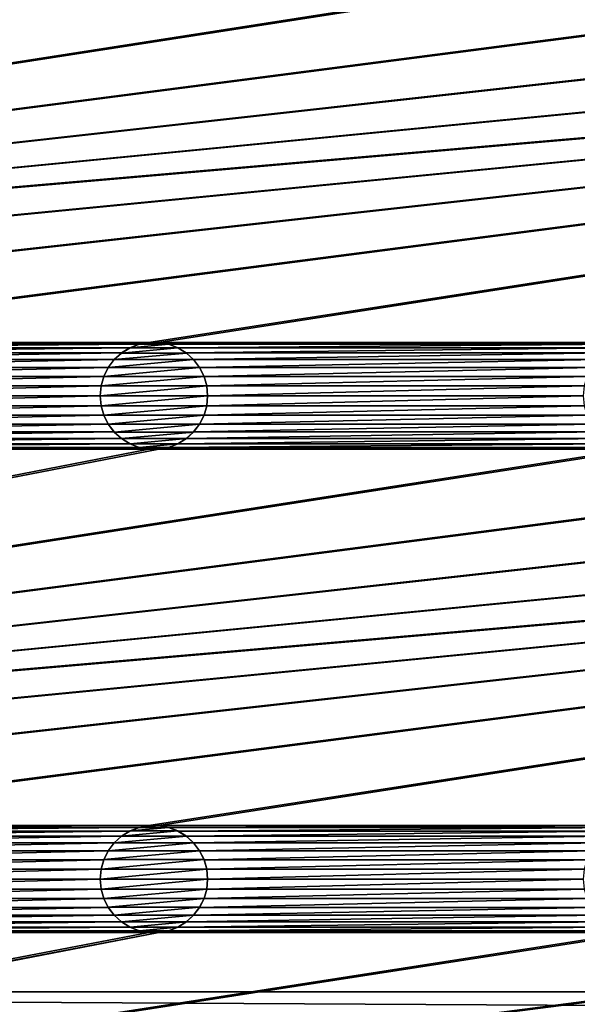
# Model space of a CAD drawing. Header units: metres. Extents: x -125 to 125, y -125 to 125.
# Tile 29 of 71: x -18 to 8, y -85 to -39. Entities that reach past the tile are written whole.
import ezdxf

# ---------------------------------------------------------------- set-up
doc = ezdxf.new("R2010")
doc.units = ezdxf.units.M
doc.layers.add('solid_P35300', color=7, linetype='CONTINUOUS')

msp = doc.modelspace()

# ---------------------------------------------------------------- linework, layer by layer
at = {"layer": 'solid_P35300'}
for points in [[(-106, 84), (-9.944516, -11.229122), (-106, -84)], [(-106, -84), (-9.944516, -11.229122), (-8.522517, -12.342908)], [(106, -84), (-106, -84), (-8.522517, -12.342908)], [(106, -84), (-8.522517, -12.342908), (-6.968478, -13.282812)], [(106, -84), (6.968478, -13.282812), (8.522517, -12.342908)], [(106, -84), (-6.968478, -13.282812), (-5.32024, -14.023951)], [(106, -84), (5.32024, -14.023951), (6.968478, -13.282812)], [(106, -84), (-5.32024, -14.023951), (-3.588071, -14.564464)], [(106, -84), (3.588071, -14.564464), (5.32024, -14.023951)], [(106, -84), (-3.588071, -14.564464), (-1.808483, -14.889697)], [(106, -84), (1.808483, -14.889697), (3.588071, -14.564464)], [(106, -84), (-1.808483, -14.889697), (0, -15)], [(106, -84), (0, -15), (1.808483, -14.889697)], [(-11.017677, -36.238735, 5.5), (-101.932526, -53.845589, 5.5), (-101.482323, -53.761265, 5.5)], [(-11.482323, -36.238735, 5.5), (-33.517677, -36.238735, 5.5), (-101.932526, -53.845589, 5.5)], [(-11.017677, -36.238735, 5.5), (-11.482323, -36.238735, 5.5), (-101.932526, -53.845589, 5.5)], [(101.482323, -36.238735, 5.5), (-101.482323, -53.761265, 5.5), (-101.017677, -53.761265, 5.5)], [(11.017677, -36.238735, 5.5), (-11.017677, -36.238735, 5.5), (-101.482323, -53.761265, 5.5)], [(101.482323, -36.238735, 5.5), (101.017677, -36.238735, 5.5), (-101.482323, -53.761265, 5.5)], [(78.982323, -36.238735, 5.5), (-101.482323, -53.761265, 5.5), (101.017677, -36.238735, 5.5)], [(78.982323, -36.238735, 5.5), (78.517677, -36.238735, 5.5), (-101.482323, -53.761265, 5.5)], [(56.482323, -36.238735, 5.5), (-101.482323, -53.761265, 5.5), (78.517677, -36.238735, 5.5)], [(56.482323, -36.238735, 5.5), (56.017677, -36.238735, 5.5), (-101.482323, -53.761265, 5.5)], [(33.982323, -36.238735, 5.5), (-101.482323, -53.761265, 5.5), (56.017677, -36.238735, 5.5)], [(33.982323, -36.238735, 5.5), (33.517677, -36.238735, 5.5), (-101.482323, -53.761265, 5.5)], [(11.482323, -36.238735, 5.5), (-101.482323, -53.761265, 5.5), (33.517677, -36.238735, 5.5)], [(11.482323, -36.238735, 5.5), (11.017677, -36.238735, 5.5), (-101.482323, -53.761265, 5.5)], [(101.482323, -36.238735, 5.5), (-101.017677, -53.761265, 5.5), (-78.982323, -53.761265, 5.5)], [(101.482323, -36.238735, 5.5), (-78.982323, -53.761265, 5.5), (-78.517677, -53.761265, 5.5)], [(101.482323, -36.238735, 5.5), (-78.517677, -53.761265, 5.5), (-56.482323, -53.761265, 5.5)], [(101.482323, -36.238735, 5.5), (-56.482323, -53.761265, 5.5), (-56.017677, -53.761265, 5.5)], [(101.482323, -36.238735, 5.5), (-56.017677, -53.761265, 5.5), (-33.982323, -53.761265, 5.5)], [(101.482323, -36.238735, 5.5), (-33.982323, -53.761265, 5.5), (-33.517677, -53.761265, 5.5)], [(101.482323, -36.238735, 5.5), (-33.517677, -53.761265, 5.5), (-11.482323, -53.761265, 5.5)], [(101.482323, -36.238735, 5.5), (-11.482323, -53.761265, 5.5), (-11.017677, -53.761265, 5.5)], [(11.017677, -53.761265, 5.5), (101.482323, -36.238735, 5.5), (-11.017677, -53.761265, 5.5)], [(-11.482323, -53.761265, 5.5), (-33.517677, -53.761265, 5.5), (-33.067474, -53.845589, 5.5)], [(-11.932525, -53.845589, 5.5), (-11.482323, -53.761265, 5.5), (-33.067474, -53.845589, 5.5)], [(-11.932525, -53.845589, 5.5), (-33.067474, -53.845589, 5.5), (-32.634285, -54.013096, 5.5)], [(-12.365715, -54.013096, 5.5), (-11.932525, -53.845589, 5.5), (-32.634285, -54.013096, 5.5)], [(-12.365715, -54.013096, 5.5), (-32.634285, -54.013096, 5.5), (-32.244804, -54.254807, 5.5)], [(-12.755194, -54.254807, 5.5), (-12.365715, -54.013096, 5.5), (-32.244804, -54.254807, 5.5)], [(-12.362003, -54.011444, 8), (-12.755194, -54.254807, 5.5), (-12.757265, -54.256908, 8)], [(-10.137997, -54.011444, 8), (-12.362003, -54.011444, 8), (-12.757265, -54.256908, 8)], [(-9.742735, -54.256908, 8), (-10.137997, -54.011444, 8), (-12.757265, -54.256908, 8)], [(-12.362003, -54.011444, 8), (-12.365715, -54.013096, 5.5), (-12.755194, -54.254807, 5.5)], [(-11.935996, -53.846943, 8), (-11.932525, -53.845589, 5.5), (-12.365715, -54.013096, 5.5)], [(-11.935996, -53.846943, 8), (-12.365715, -54.013096, 5.5), (-12.362003, -54.011444, 8)], [(-10.564004, -53.846943, 8), (-11.935996, -53.846943, 8), (-12.362003, -54.011444, 8)], [(-10.137997, -54.011444, 8), (-10.564004, -53.846943, 8), (-12.362003, -54.011444, 8)], [(-11.478191, -53.76115, 8), (-11.932525, -53.845589, 5.5), (-11.935996, -53.846943, 8)], [(-11.021809, -53.76115, 8), (-11.478191, -53.76115, 8), (-11.935996, -53.846943, 8)], [(-10.564004, -53.846943, 8), (-11.021809, -53.76115, 8), (-11.935996, -53.846943, 8)], [(-11.478191, -53.76115, 8), (-11.482323, -53.761265, 5.5), (-11.932525, -53.845589, 5.5)], [(-11.021809, -53.76115, 8), (-11.017677, -53.761265, 5.5), (-11.482323, -53.761265, 5.5)], [(-11.021809, -53.76115, 8), (-11.482323, -53.761265, 5.5), (-11.478191, -53.76115, 8)], [(-10.564004, -53.846943, 8), (-11.017677, -53.761265, 5.5), (-11.021809, -53.76115, 8)], [(11.017677, -53.761265, 5.5), (-11.017677, -53.761265, 5.5), (-10.567475, -53.845589, 5.5)], [(-10.564004, -53.846943, 8), (-10.567475, -53.845589, 5.5), (-11.017677, -53.761265, 5.5)], [(10.567475, -53.845589, 5.5), (11.017677, -53.761265, 5.5), (-10.567475, -53.845589, 5.5)], [(10.567475, -53.845589, 5.5), (-10.567475, -53.845589, 5.5), (-10.134285, -54.013096, 5.5)], [(-10.137997, -54.011444, 8), (-10.134285, -54.013096, 5.5), (-10.567475, -53.845589, 5.5)], [(-10.137997, -54.011444, 8), (-10.567475, -53.845589, 5.5), (-10.564004, -53.846943, 8)], [(-9.742735, -54.256908, 8), (-10.134285, -54.013096, 5.5), (-10.137997, -54.011444, 8)], [(10.134285, -54.013096, 5.5), (10.567475, -53.845589, 5.5), (-10.134285, -54.013096, 5.5)], [(10.134285, -54.013096, 5.5), (-10.134285, -54.013096, 5.5), (-9.744806, -54.254807, 5.5)], [(-9.742735, -54.256908, 8), (-9.744806, -54.254807, 5.5), (-10.134285, -54.013096, 5.5)], [(9.744806, -54.254807, 5.5), (10.134285, -54.013096, 5.5), (-9.744806, -54.254807, 5.5)], [(-12.755194, -54.254807, 5.5), (-32.244804, -54.254807, 5.5), (-31.901638, -54.566902, 5.5)], [(-13.098362, -54.566902, 5.5), (-12.755194, -54.254807, 5.5), (-31.901638, -54.566902, 5.5)], [(-12.757265, -54.256908, 8), (-12.755194, -54.254807, 5.5), (-13.098362, -54.566902, 5.5)], [(-12.757265, -54.256908, 8), (-13.098362, -54.566902, 5.5), (-13.095996, -54.564438, 8)], [(-9.742735, -54.256908, 8), (-12.757265, -54.256908, 8), (-13.095996, -54.564438, 8)], [(-9.404004, -54.564438, 8), (-9.742735, -54.256908, 8), (-13.095996, -54.564438, 8)], [(9.744806, -54.254807, 5.5), (-9.744806, -54.254807, 5.5), (-9.401638, -54.566902, 5.5)], [(-9.404004, -54.564438, 8), (-9.401638, -54.566902, 5.5), (-9.744806, -54.254807, 5.5)], [(-9.404004, -54.564438, 8), (-9.744806, -54.254807, 5.5), (-9.742735, -54.256908, 8)], [(9.401638, -54.566902, 5.5), (9.744806, -54.254807, 5.5), (-9.401638, -54.566902, 5.5)], [(-13.098362, -54.566902, 5.5), (-31.901638, -54.566902, 5.5), (-31.625547, -54.933693, 5.5)], [(-13.374453, -54.933693, 5.5), (-13.098362, -54.566902, 5.5), (-31.625547, -54.933693, 5.5)], [(-13.374453, -54.933693, 5.5), (-31.625547, -54.933693, 5.5), (-31.418547, -55.347717, 5.5)], [(-13.581453, -55.347717, 5.5), (-13.374453, -54.933693, 5.5), (-31.418547, -55.347717, 5.5)], [(-13.375021, -54.935528, 8), (-13.374453, -54.933693, 5.5), (-13.581453, -55.347717, 5.5)], [(-13.375021, -54.935528, 8), (-13.581453, -55.347717, 5.5), (-13.580626, -55.345535, 8)], [(-9.124979, -54.935528, 8), (-13.375021, -54.935528, 8), (-13.580626, -55.345535, 8)], [(-8.919374, -55.345535, 8), (-9.124979, -54.935528, 8), (-13.580626, -55.345535, 8)], [(-13.095996, -54.564438, 8), (-13.374453, -54.933693, 5.5), (-13.375021, -54.935528, 8)], [(-9.404004, -54.564438, 8), (-13.095996, -54.564438, 8), (-13.375021, -54.935528, 8)], [(-9.124979, -54.935528, 8), (-9.404004, -54.564438, 8), (-13.375021, -54.935528, 8)], [(-13.095996, -54.564438, 8), (-13.098362, -54.566902, 5.5), (-13.374453, -54.933693, 5.5)], [(-9.124979, -54.935528, 8), (-9.401638, -54.566902, 5.5), (-9.404004, -54.564438, 8)], [(9.401638, -54.566902, 5.5), (-9.401638, -54.566902, 5.5), (-9.125547, -54.933693, 5.5)], [(-9.124979, -54.935528, 8), (-9.125547, -54.933693, 5.5), (-9.401638, -54.566902, 5.5)], [(9.125547, -54.933693, 5.5), (9.401638, -54.566902, 5.5), (-9.125547, -54.933693, 5.5)], [(9.125547, -54.933693, 5.5), (-9.125547, -54.933693, 5.5), (-8.918547, -55.347717, 5.5)], [(-8.919374, -55.345535, 8), (-8.918547, -55.347717, 5.5), (-9.125547, -54.933693, 5.5)], [(-8.919374, -55.345535, 8), (-9.125547, -54.933693, 5.5), (-9.124979, -54.935528, 8)], [(8.918547, -55.347717, 5.5), (9.125547, -54.933693, 5.5), (-8.918547, -55.347717, 5.5)], [(-13.581453, -55.347717, 5.5), (-31.418547, -55.347717, 5.5), (-31.294521, -55.784481, 5.5)], [(-13.705478, -55.784481, 5.5), (-13.581453, -55.347717, 5.5), (-31.294521, -55.784481, 5.5)], [(-13.580626, -55.345535, 8), (-13.581453, -55.347717, 5.5), (-13.705478, -55.784481, 5.5)], [(-13.580626, -55.345535, 8), (-13.705478, -55.784481, 5.5), (-13.704248, -55.781639, 8)], [(-8.919374, -55.345535, 8), (-13.580626, -55.345535, 8), (-13.704248, -55.781639, 8)], [(-8.795752, -55.781639, 8), (-8.919374, -55.345535, 8), (-13.704248, -55.781639, 8)], [(-8.795752, -55.781639, 8), (-8.918547, -55.347717, 5.5), (-8.919374, -55.345535, 8)], [(8.918547, -55.347717, 5.5), (-8.918547, -55.347717, 5.5), (-8.794522, -55.784481, 5.5)], [(-8.795752, -55.781639, 8), (-8.794522, -55.784481, 5.5), (-8.918547, -55.347717, 5.5)], [(8.794522, -55.784481, 5.5), (8.918547, -55.347717, 5.5), (-8.794522, -55.784481, 5.5)], [(-13.705478, -55.784481, 5.5), (-31.294521, -55.784481, 5.5), (-31.25, -56.25, 5.5)], [(-13.75, -56.25, 5.5), (-13.705478, -55.784481, 5.5), (-31.25, -56.25, 5.5)], [(-13.704248, -55.781639, 8), (-13.705478, -55.784481, 5.5), (-13.75, -56.25, 5.5)], [(-13.704248, -55.781639, 8), (-13.75, -56.25, 5.5), (-13.75, -56.25, 8)], [(-8.795752, -55.781639, 8), (-13.75, -56.25, 8), (-8.75, -56.25, 8)], [(-8.795752, -55.781639, 8), (-13.704248, -55.781639, 8), (-13.75, -56.25, 8)], [(-8.795752, -55.781639, 8), (-8.75, -56.25, 8), (-8.794522, -55.784481, 5.5)], [(8.794522, -55.784481, 5.5), (-8.794522, -55.784481, 5.5), (-8.75, -56.25, 5.5)], [(-8.75, -56.25, 8), (-8.75, -56.25, 5.5), (-8.794522, -55.784481, 5.5)], [(8.794522, -55.784481, 5.5), (-8.75, -56.25, 5.5), (8.75, -56.25, 5.5)], [(-13.75, -56.25, 5.5), (-31.25, -56.25, 5.5), (-31.294521, -56.715519, 5.5)], [(-13.705478, -56.715519, 5.5), (-13.75, -56.25, 5.5), (-31.294521, -56.715519, 5.5)], [(-13.75, -56.25, 8), (-13.75, -56.25, 5.5), (-13.705478, -56.715519, 5.5)], [(-13.75, -56.25, 8), (-13.705478, -56.715519, 5.5), (-13.704248, -56.718361, 8)], [(-13.75, -56.25, 8), (-13.704248, -56.718361, 8), (-8.75, -56.25, 8)], [(-13.704248, -56.718361, 8), (-8.795752, -56.718361, 8), (-8.75, -56.25, 8)], [(-8.795752, -56.718361, 8), (-8.794522, -56.715519, 5.5), (-8.75, -56.25, 5.5)], [(-8.795752, -56.718361, 8), (-8.75, -56.25, 5.5), (-8.75, -56.25, 8)], [(8.75, -56.25, 5.5), (-8.75, -56.25, 5.5), (-8.794522, -56.715519, 5.5)], [(8.794522, -56.715519, 5.5), (8.75, -56.25, 5.5), (-8.794522, -56.715519, 5.5)], [(-13.705478, -56.715519, 5.5), (-31.294521, -56.715519, 5.5), (-31.418547, -57.152283, 5.5)], [(-13.581453, -57.152283, 5.5), (-13.705478, -56.715519, 5.5), (-31.418547, -57.152283, 5.5)], [(-13.704248, -56.718361, 8), (-13.705478, -56.715519, 5.5), (-13.581453, -57.152283, 5.5)], [(-13.704248, -56.718361, 8), (-13.581453, -57.152283, 5.5), (-13.580626, -57.154465, 8)], [(-13.704248, -56.718361, 8), (-13.580626, -57.154465, 8), (-8.795752, -56.718361, 8)], [(-13.580626, -57.154465, 8), (-8.919374, -57.154465, 8), (-8.795752, -56.718361, 8)], [(-8.919374, -57.154465, 8), (-8.918547, -57.152283, 5.5), (-8.794522, -56.715519, 5.5)], [(-8.919374, -57.154465, 8), (-8.794522, -56.715519, 5.5), (-8.795752, -56.718361, 8)], [(8.794522, -56.715519, 5.5), (-8.794522, -56.715519, 5.5), (-8.918547, -57.152283, 5.5)], [(8.918547, -57.152283, 5.5), (8.794522, -56.715519, 5.5), (-8.918547, -57.152283, 5.5)], [(-13.581453, -57.152283, 5.5), (-31.418547, -57.152283, 5.5), (-31.625547, -57.566307, 5.5)], [(-13.374453, -57.566307, 5.5), (-13.581453, -57.152283, 5.5), (-31.625547, -57.566307, 5.5)], [(-13.580626, -57.154465, 8), (-13.581453, -57.152283, 5.5), (-13.374453, -57.566307, 5.5)], [(-13.580626, -57.154465, 8), (-13.374453, -57.566307, 5.5), (-13.375021, -57.564472, 8)], [(-13.580626, -57.154465, 8), (-13.375021, -57.564472, 8), (-8.919374, -57.154465, 8)], [(-13.375021, -57.564472, 8), (-9.124979, -57.564472, 8), (-8.919374, -57.154465, 8)], [(8.918547, -57.152283, 5.5), (-8.918547, -57.152283, 5.5), (-9.125547, -57.566307, 5.5)], [(-9.124979, -57.564472, 8), (-9.125547, -57.566307, 5.5), (-8.918547, -57.152283, 5.5)], [(9.125547, -57.566307, 5.5), (8.918547, -57.152283, 5.5), (-9.125547, -57.566307, 5.5)], [(-9.124979, -57.564472, 8), (-8.918547, -57.152283, 5.5), (-8.919374, -57.154465, 8)], [(-13.374453, -57.566307, 5.5), (-31.625547, -57.566307, 5.5), (-31.901638, -57.933098, 5.5)], [(-13.098362, -57.933098, 5.5), (-13.374453, -57.566307, 5.5), (-31.901638, -57.933098, 5.5)], [(-13.375021, -57.564472, 8), (-13.374453, -57.566307, 5.5), (-13.098362, -57.933098, 5.5)], [(-13.375021, -57.564472, 8), (-13.098362, -57.933098, 5.5), (-13.095996, -57.935562, 8)], [(-13.375021, -57.564472, 8), (-13.095996, -57.935562, 8), (-9.124979, -57.564472, 8)], [(-13.095996, -57.935562, 8), (-9.404004, -57.935562, 8), (-9.124979, -57.564472, 8)], [(-9.404004, -57.935562, 8), (-9.125547, -57.566307, 5.5), (-9.124979, -57.564472, 8)], [(-9.404004, -57.935562, 8), (-9.401638, -57.933098, 5.5), (-9.125547, -57.566307, 5.5)], [(9.125547, -57.566307, 5.5), (-9.125547, -57.566307, 5.5), (-9.401638, -57.933098, 5.5)], [(9.401638, -57.933098, 5.5), (9.125547, -57.566307, 5.5), (-9.401638, -57.933098, 5.5)], [(-13.098362, -57.933098, 5.5), (-31.901638, -57.933098, 5.5), (-32.244804, -58.245193, 5.5)], [(-12.755194, -58.245193, 5.5), (-13.098362, -57.933098, 5.5), (-32.244804, -58.245193, 5.5)], [(-13.095996, -57.935562, 8), (-13.098362, -57.933098, 5.5), (-12.755194, -58.245193, 5.5)], [(-13.095996, -57.935562, 8), (-12.755194, -58.245193, 5.5), (-12.757265, -58.243092, 8)], [(-13.095996, -57.935562, 8), (-12.757265, -58.243092, 8), (-9.404004, -57.935562, 8)], [(-12.757265, -58.243092, 8), (-9.742735, -58.243092, 8), (-9.404004, -57.935562, 8)], [(9.401638, -57.933098, 5.5), (-9.401638, -57.933098, 5.5), (-9.744806, -58.245193, 5.5)], [(-9.742735, -58.243092, 8), (-9.744806, -58.245193, 5.5), (-9.401638, -57.933098, 5.5)], [(9.744806, -58.245193, 5.5), (9.401638, -57.933098, 5.5), (-9.744806, -58.245193, 5.5)], [(-9.742735, -58.243092, 8), (-9.401638, -57.933098, 5.5), (-9.404004, -57.935562, 8)], [(-11.932525, -58.654411, 5.5), (-33.067474, -58.654411, 5.5), (-33.517677, -58.738735, 5.5)], [(-11.482323, -58.738735, 5.5), (-11.932525, -58.654411, 5.5), (-33.517677, -58.738735, 5.5)], [(-12.365715, -58.486904, 5.5), (-32.634285, -58.486904, 5.5), (-33.067474, -58.654411, 5.5)], [(-11.932525, -58.654411, 5.5), (-12.365715, -58.486904, 5.5), (-33.067474, -58.654411, 5.5)], [(-12.755194, -58.245193, 5.5), (-32.244804, -58.245193, 5.5), (-32.634285, -58.486904, 5.5)], [(-12.365715, -58.486904, 5.5), (-12.755194, -58.245193, 5.5), (-32.634285, -58.486904, 5.5)], [(-12.757265, -58.243092, 8), (-12.755194, -58.245193, 5.5), (-12.365715, -58.486904, 5.5)], [(-12.757265, -58.243092, 8), (-12.365715, -58.486904, 5.5), (-12.362003, -58.488556, 8)], [(-12.757265, -58.243092, 8), (-12.362003, -58.488556, 8), (-9.742735, -58.243092, 8)], [(-12.362003, -58.488556, 8), (-12.365715, -58.486904, 5.5), (-11.932525, -58.654411, 5.5)], [(-12.362003, -58.488556, 8), (-10.137997, -58.488556, 8), (-9.742735, -58.243092, 8)], [(-12.362003, -58.488556, 8), (-11.932525, -58.654411, 5.5), (-11.935996, -58.653057, 8)], [(-12.362003, -58.488556, 8), (-11.935996, -58.653057, 8), (-10.137997, -58.488556, 8)], [(-11.935996, -58.653057, 8), (-10.564004, -58.653057, 8), (-10.137997, -58.488556, 8)], [(-11.935996, -58.653057, 8), (-11.932525, -58.654411, 5.5), (-11.482323, -58.738735, 5.5)], [(-11.935996, -58.653057, 8), (-11.482323, -58.738735, 5.5), (-11.478191, -58.73885, 8)], [(-11.935996, -58.653057, 8), (-11.478191, -58.73885, 8), (-10.564004, -58.653057, 8)], [(-11.478191, -58.73885, 8), (-11.021809, -58.73885, 8), (-10.564004, -58.653057, 8)], [(-11.021809, -58.73885, 8), (-10.567475, -58.654411, 5.5), (-10.564004, -58.653057, 8)], [(-11.021809, -58.73885, 8), (-11.017677, -58.738735, 5.5), (-10.567475, -58.654411, 5.5)], [(10.567475, -58.654411, 5.5), (-10.567475, -58.654411, 5.5), (-11.017677, -58.738735, 5.5)], [(11.017677, -58.738735, 5.5), (10.567475, -58.654411, 5.5), (-11.017677, -58.738735, 5.5)], [(10.134285, -58.486904, 5.5), (-10.134285, -58.486904, 5.5), (-10.567475, -58.654411, 5.5)], [(-10.564004, -58.653057, 8), (-10.567475, -58.654411, 5.5), (-10.134285, -58.486904, 5.5)], [(10.567475, -58.654411, 5.5), (10.134285, -58.486904, 5.5), (-10.567475, -58.654411, 5.5)], [(-10.564004, -58.653057, 8), (-10.134285, -58.486904, 5.5), (-10.137997, -58.488556, 8)], [(-10.137997, -58.488556, 8), (-9.744806, -58.245193, 5.5), (-9.742735, -58.243092, 8)], [(-10.137997, -58.488556, 8), (-10.134285, -58.486904, 5.5), (-9.744806, -58.245193, 5.5)], [(9.744806, -58.245193, 5.5), (-9.744806, -58.245193, 5.5), (-10.134285, -58.486904, 5.5)], [(10.134285, -58.486904, 5.5), (9.744806, -58.245193, 5.5), (-10.134285, -58.486904, 5.5)], [(-11.017677, -58.738735, 5.5), (-101.932526, -76.345589, 5.5), (-101.482323, -76.261269, 5.5)], [(-11.482323, -58.738735, 5.5), (-33.517677, -58.738735, 5.5), (-101.932526, -76.345589, 5.5)], [(-11.017677, -58.738735, 5.5), (-11.482323, -58.738735, 5.5), (-101.932526, -76.345589, 5.5)], [(101.482323, -58.738735, 5.5), (-101.482323, -76.261269, 5.5), (-101.017677, -76.261269, 5.5)], [(11.017677, -58.738735, 5.5), (-11.017677, -58.738735, 5.5), (-101.482323, -76.261269, 5.5)], [(101.482323, -58.738735, 5.5), (101.017677, -58.738735, 5.5), (-101.482323, -76.261269, 5.5)], [(78.982323, -58.738735, 5.5), (-101.482323, -76.261269, 5.5), (101.017677, -58.738735, 5.5)], [(78.982323, -58.738735, 5.5), (78.517677, -58.738735, 5.5), (-101.482323, -76.261269, 5.5)], [(56.482323, -58.738735, 5.5), (-101.482323, -76.261269, 5.5), (78.517677, -58.738735, 5.5)], [(56.482323, -58.738735, 5.5), (56.017677, -58.738735, 5.5), (-101.482323, -76.261269, 5.5)], [(33.982323, -58.738735, 5.5), (-101.482323, -76.261269, 5.5), (56.017677, -58.738735, 5.5)], [(33.982323, -58.738735, 5.5), (33.517677, -58.738735, 5.5), (-101.482323, -76.261269, 5.5)], [(11.482323, -58.738735, 5.5), (-101.482323, -76.261269, 5.5), (33.517677, -58.738735, 5.5)], [(11.482323, -58.738735, 5.5), (11.017677, -58.738735, 5.5), (-101.482323, -76.261269, 5.5)], [(101.482323, -58.738735, 5.5), (-101.017677, -76.261269, 5.5), (-78.982323, -76.261269, 5.5)], [(101.482323, -58.738735, 5.5), (-78.982323, -76.261269, 5.5), (-78.517677, -76.261269, 5.5)], [(101.482323, -58.738735, 5.5), (-78.517677, -76.261269, 5.5), (-56.482323, -76.261269, 5.5)], [(101.482323, -58.738735, 5.5), (-56.482323, -76.261269, 5.5), (-56.017677, -76.261269, 5.5)], [(101.482323, -58.738735, 5.5), (-56.017677, -76.261269, 5.5), (-33.982323, -76.261269, 5.5)], [(101.482323, -58.738735, 5.5), (-33.982323, -76.261269, 5.5), (-33.517677, -76.261269, 5.5)], [(101.482323, -58.738735, 5.5), (-33.517677, -76.261269, 5.5), (-11.482323, -76.261269, 5.5)], [(-11.478191, -58.73885, 8), (-11.482323, -58.738735, 5.5), (-11.017677, -58.738735, 5.5)], [(101.482323, -58.738735, 5.5), (-11.482323, -76.261269, 5.5), (-11.017677, -76.261269, 5.5)], [(-11.478191, -58.73885, 8), (-11.017677, -58.738735, 5.5), (-11.021809, -58.73885, 8)], [(11.017677, -76.261269, 5.5), (101.482323, -58.738735, 5.5), (-11.017677, -76.261269, 5.5)], [(-11.482323, -76.261269, 5.5), (-33.517677, -76.261269, 5.5), (-33.067474, -76.345589, 5.5)], [(-11.932525, -76.345589, 5.5), (-11.482323, -76.261269, 5.5), (-33.067474, -76.345589, 5.5)], [(-11.932525, -76.345589, 5.5), (-33.067474, -76.345589, 5.5), (-32.634285, -76.5131, 5.5)], [(-12.365715, -76.5131, 5.5), (-11.932525, -76.345589, 5.5), (-32.634285, -76.5131, 5.5)], [(-12.365715, -76.5131, 5.5), (-32.634285, -76.5131, 5.5), (-32.244804, -76.754807, 5.5)], [(-12.755194, -76.754807, 5.5), (-12.365715, -76.5131, 5.5), (-32.244804, -76.754807, 5.5)], [(-12.362003, -76.511444, 8), (-12.755194, -76.754807, 5.5), (-12.757265, -76.756905, 8)], [(-10.137997, -76.511444, 8), (-12.362003, -76.511444, 8), (-12.757265, -76.756905, 8)], [(-9.742735, -76.756905, 8), (-10.137997, -76.511444, 8), (-12.757265, -76.756905, 8)], [(-12.362003, -76.511444, 8), (-12.365715, -76.5131, 5.5), (-12.755194, -76.754807, 5.5)], [(-11.935996, -76.346947, 8), (-11.932525, -76.345589, 5.5), (-12.365715, -76.5131, 5.5)], [(-11.935996, -76.346947, 8), (-12.365715, -76.5131, 5.5), (-12.362003, -76.511444, 8)], [(-10.564004, -76.346947, 8), (-11.935996, -76.346947, 8), (-12.362003, -76.511444, 8)], [(-10.137997, -76.511444, 8), (-10.564004, -76.346947, 8), (-12.362003, -76.511444, 8)], [(-11.478191, -76.261147, 8), (-11.932525, -76.345589, 5.5), (-11.935996, -76.346947, 8)], [(-11.021809, -76.261147, 8), (-11.478191, -76.261147, 8), (-11.935996, -76.346947, 8)], [(-10.564004, -76.346947, 8), (-11.021809, -76.261147, 8), (-11.935996, -76.346947, 8)], [(-11.478191, -76.261147, 8), (-11.482323, -76.261269, 5.5), (-11.932525, -76.345589, 5.5)], [(-11.021809, -76.261147, 8), (-11.017677, -76.261269, 5.5), (-11.482323, -76.261269, 5.5)], [(-11.021809, -76.261147, 8), (-11.482323, -76.261269, 5.5), (-11.478191, -76.261147, 8)], [(-10.564004, -76.346947, 8), (-11.017677, -76.261269, 5.5), (-11.021809, -76.261147, 8)], [(11.017677, -76.261269, 5.5), (-11.017677, -76.261269, 5.5), (-10.567475, -76.345589, 5.5)], [(-10.564004, -76.346947, 8), (-10.567475, -76.345589, 5.5), (-11.017677, -76.261269, 5.5)], [(10.567475, -76.345589, 5.5), (11.017677, -76.261269, 5.5), (-10.567475, -76.345589, 5.5)], [(10.567475, -76.345589, 5.5), (-10.567475, -76.345589, 5.5), (-10.134285, -76.5131, 5.5)], [(-10.137997, -76.511444, 8), (-10.134285, -76.5131, 5.5), (-10.567475, -76.345589, 5.5)], [(-10.137997, -76.511444, 8), (-10.567475, -76.345589, 5.5), (-10.564004, -76.346947, 8)], [(-9.742735, -76.756905, 8), (-10.134285, -76.5131, 5.5), (-10.137997, -76.511444, 8)], [(10.134285, -76.5131, 5.5), (10.567475, -76.345589, 5.5), (-10.134285, -76.5131, 5.5)], [(10.134285, -76.5131, 5.5), (-10.134285, -76.5131, 5.5), (-9.744806, -76.754807, 5.5)], [(-9.742735, -76.756905, 8), (-9.744806, -76.754807, 5.5), (-10.134285, -76.5131, 5.5)], [(9.744806, -76.754807, 5.5), (10.134285, -76.5131, 5.5), (-9.744806, -76.754807, 5.5)], [(-12.755194, -76.754807, 5.5), (-32.244804, -76.754807, 5.5), (-31.901638, -77.066902, 5.5)], [(-13.098362, -77.066902, 5.5), (-12.755194, -76.754807, 5.5), (-31.901638, -77.066902, 5.5)], [(-12.757265, -76.756905, 8), (-12.755194, -76.754807, 5.5), (-13.098362, -77.066902, 5.5)], [(-12.757265, -76.756905, 8), (-13.098362, -77.066902, 5.5), (-13.095996, -77.064438, 8)], [(-9.742735, -76.756905, 8), (-12.757265, -76.756905, 8), (-13.095996, -77.064438, 8)], [(-9.404004, -77.064438, 8), (-9.742735, -76.756905, 8), (-13.095996, -77.064438, 8)], [(9.744806, -76.754807, 5.5), (-9.744806, -76.754807, 5.5), (-9.401638, -77.066902, 5.5)], [(-9.404004, -77.064438, 8), (-9.401638, -77.066902, 5.5), (-9.744806, -76.754807, 5.5)], [(-9.404004, -77.064438, 8), (-9.744806, -76.754807, 5.5), (-9.742735, -76.756905, 8)], [(9.401638, -77.066902, 5.5), (9.744806, -76.754807, 5.5), (-9.401638, -77.066902, 5.5)], [(-13.098362, -77.066902, 5.5), (-31.901638, -77.066902, 5.5), (-31.625547, -77.433693, 5.5)], [(-13.374453, -77.433693, 5.5), (-13.098362, -77.066902, 5.5), (-31.625547, -77.433693, 5.5)], [(-13.374453, -77.433693, 5.5), (-31.625547, -77.433693, 5.5), (-31.418547, -77.847717, 5.5)], [(-13.581453, -77.847717, 5.5), (-13.374453, -77.433693, 5.5), (-31.418547, -77.847717, 5.5)], [(-13.375021, -77.435532, 8), (-13.374453, -77.433693, 5.5), (-13.581453, -77.847717, 5.5)], [(-13.375021, -77.435532, 8), (-13.581453, -77.847717, 5.5), (-13.580626, -77.845535, 8)], [(-9.124979, -77.435532, 8), (-13.375021, -77.435532, 8), (-13.580626, -77.845535, 8)], [(-8.919374, -77.845535, 8), (-9.124979, -77.435532, 8), (-13.580626, -77.845535, 8)], [(-13.095996, -77.064438, 8), (-13.374453, -77.433693, 5.5), (-13.375021, -77.435532, 8)], [(-9.404004, -77.064438, 8), (-13.095996, -77.064438, 8), (-13.375021, -77.435532, 8)], [(-9.124979, -77.435532, 8), (-9.404004, -77.064438, 8), (-13.375021, -77.435532, 8)], [(-13.095996, -77.064438, 8), (-13.098362, -77.066902, 5.5), (-13.374453, -77.433693, 5.5)], [(-9.124979, -77.435532, 8), (-9.401638, -77.066902, 5.5), (-9.404004, -77.064438, 8)], [(9.401638, -77.066902, 5.5), (-9.401638, -77.066902, 5.5), (-9.125547, -77.433693, 5.5)], [(-9.124979, -77.435532, 8), (-9.125547, -77.433693, 5.5), (-9.401638, -77.066902, 5.5)], [(9.125547, -77.433693, 5.5), (9.401638, -77.066902, 5.5), (-9.125547, -77.433693, 5.5)], [(9.125547, -77.433693, 5.5), (-9.125547, -77.433693, 5.5), (-8.918547, -77.847717, 5.5)], [(-8.919374, -77.845535, 8), (-8.918547, -77.847717, 5.5), (-9.125547, -77.433693, 5.5)], [(-8.919374, -77.845535, 8), (-9.125547, -77.433693, 5.5), (-9.124979, -77.435532, 8)], [(8.918547, -77.847717, 5.5), (9.125547, -77.433693, 5.5), (-8.918547, -77.847717, 5.5)], [(-13.581453, -77.847717, 5.5), (-31.418547, -77.847717, 5.5), (-31.294521, -78.284477, 5.5)], [(-13.705478, -78.284477, 5.5), (-13.581453, -77.847717, 5.5), (-31.294521, -78.284477, 5.5)], [(-13.580626, -77.845535, 8), (-13.581453, -77.847717, 5.5), (-13.705478, -78.284477, 5.5)], [(-13.580626, -77.845535, 8), (-13.705478, -78.284477, 5.5), (-13.704248, -78.281639, 8)], [(-8.919374, -77.845535, 8), (-13.580626, -77.845535, 8), (-13.704248, -78.281639, 8)], [(-8.795752, -78.281639, 8), (-8.919374, -77.845535, 8), (-13.704248, -78.281639, 8)], [(-8.795752, -78.281639, 8), (-8.918547, -77.847717, 5.5), (-8.919374, -77.845535, 8)], [(8.918547, -77.847717, 5.5), (-8.918547, -77.847717, 5.5), (-8.794522, -78.284477, 5.5)], [(-8.795752, -78.281639, 8), (-8.794522, -78.284477, 5.5), (-8.918547, -77.847717, 5.5)], [(8.794522, -78.284477, 5.5), (8.918547, -77.847717, 5.5), (-8.794522, -78.284477, 5.5)], [(-13.705478, -78.284477, 5.5), (-31.294521, -78.284477, 5.5), (-31.25, -78.75, 5.5)], [(-13.75, -78.75, 5.5), (-13.705478, -78.284477, 5.5), (-31.25, -78.75, 5.5)], [(-13.704248, -78.281639, 8), (-13.705478, -78.284477, 5.5), (-13.75, -78.75, 5.5)], [(-13.704248, -78.281639, 8), (-13.75, -78.75, 5.5), (-13.75, -78.75, 8)], [(-8.795752, -78.281639, 8), (-13.75, -78.75, 8), (-8.75, -78.75, 8)], [(-8.795752, -78.281639, 8), (-13.704248, -78.281639, 8), (-13.75, -78.75, 8)], [(-8.795752, -78.281639, 8), (-8.75, -78.75, 8), (-8.794522, -78.284477, 5.5)], [(8.794522, -78.284477, 5.5), (-8.794522, -78.284477, 5.5), (-8.75, -78.75, 5.5)], [(-8.75, -78.75, 8), (-8.75, -78.75, 5.5), (-8.794522, -78.284477, 5.5)], [(8.794522, -78.284477, 5.5), (-8.75, -78.75, 5.5), (8.75, -78.75, 5.5)], [(-13.75, -78.75, 5.5), (-31.25, -78.75, 5.5), (-31.294521, -79.215523, 5.5)], [(-13.705478, -79.215523, 5.5), (-13.75, -78.75, 5.5), (-31.294521, -79.215523, 5.5)], [(-13.75, -78.75, 8), (-13.75, -78.75, 5.5), (-13.705478, -79.215523, 5.5)], [(-13.75, -78.75, 8), (-13.705478, -79.215523, 5.5), (-13.704248, -79.218361, 8)], [(-13.75, -78.75, 8), (-13.704248, -79.218361, 8), (-8.75, -78.75, 8)], [(-13.704248, -79.218361, 8), (-8.795752, -79.218361, 8), (-8.75, -78.75, 8)], [(-8.795752, -79.218361, 8), (-8.794522, -79.215523, 5.5), (-8.75, -78.75, 5.5)], [(-8.795752, -79.218361, 8), (-8.75, -78.75, 5.5), (-8.75, -78.75, 8)], [(8.75, -78.75, 5.5), (-8.75, -78.75, 5.5), (-8.794522, -79.215523, 5.5)], [(8.794522, -79.215523, 5.5), (8.75, -78.75, 5.5), (-8.794522, -79.215523, 5.5)], [(-13.705478, -79.215523, 5.5), (-31.294521, -79.215523, 5.5), (-31.418547, -79.652283, 5.5)], [(-13.581453, -79.652283, 5.5), (-13.705478, -79.215523, 5.5), (-31.418547, -79.652283, 5.5)], [(-13.704248, -79.218361, 8), (-13.705478, -79.215523, 5.5), (-13.581453, -79.652283, 5.5)], [(-13.704248, -79.218361, 8), (-13.581453, -79.652283, 5.5), (-13.580626, -79.654465, 8)], [(-13.704248, -79.218361, 8), (-13.580626, -79.654465, 8), (-8.795752, -79.218361, 8)], [(-13.580626, -79.654465, 8), (-8.919374, -79.654465, 8), (-8.795752, -79.218361, 8)], [(-8.919374, -79.654465, 8), (-8.918547, -79.652283, 5.5), (-8.794522, -79.215523, 5.5)], [(-8.919374, -79.654465, 8), (-8.794522, -79.215523, 5.5), (-8.795752, -79.218361, 8)], [(8.794522, -79.215523, 5.5), (-8.794522, -79.215523, 5.5), (-8.918547, -79.652283, 5.5)], [(8.918547, -79.652283, 5.5), (8.794522, -79.215523, 5.5), (-8.918547, -79.652283, 5.5)], [(-13.581453, -79.652283, 5.5), (-31.418547, -79.652283, 5.5), (-31.625547, -80.066307, 5.5)], [(-13.374453, -80.066307, 5.5), (-13.581453, -79.652283, 5.5), (-31.625547, -80.066307, 5.5)], [(-13.580626, -79.654465, 8), (-13.581453, -79.652283, 5.5), (-13.374453, -80.066307, 5.5)], [(-13.580626, -79.654465, 8), (-13.374453, -80.066307, 5.5), (-13.375021, -80.064468, 8)], [(-13.580626, -79.654465, 8), (-13.375021, -80.064468, 8), (-8.919374, -79.654465, 8)], [(-13.375021, -80.064468, 8), (-9.124979, -80.064468, 8), (-8.919374, -79.654465, 8)], [(8.918547, -79.652283, 5.5), (-8.918547, -79.652283, 5.5), (-9.125547, -80.066307, 5.5)], [(-9.124979, -80.064468, 8), (-9.125547, -80.066307, 5.5), (-8.918547, -79.652283, 5.5)], [(9.125547, -80.066307, 5.5), (8.918547, -79.652283, 5.5), (-9.125547, -80.066307, 5.5)], [(-9.124979, -80.064468, 8), (-8.918547, -79.652283, 5.5), (-8.919374, -79.654465, 8)], [(-13.374453, -80.066307, 5.5), (-31.625547, -80.066307, 5.5), (-31.901638, -80.433098, 5.5)], [(-13.098362, -80.433098, 5.5), (-13.374453, -80.066307, 5.5), (-31.901638, -80.433098, 5.5)], [(-13.375021, -80.064468, 8), (-13.374453, -80.066307, 5.5), (-13.098362, -80.433098, 5.5)], [(-13.375021, -80.064468, 8), (-13.098362, -80.433098, 5.5), (-13.095996, -80.435562, 8)], [(-13.375021, -80.064468, 8), (-13.095996, -80.435562, 8), (-9.124979, -80.064468, 8)], [(-13.095996, -80.435562, 8), (-9.404004, -80.435562, 8), (-9.124979, -80.064468, 8)], [(-9.404004, -80.435562, 8), (-9.125547, -80.066307, 5.5), (-9.124979, -80.064468, 8)], [(-9.404004, -80.435562, 8), (-9.401638, -80.433098, 5.5), (-9.125547, -80.066307, 5.5)], [(9.125547, -80.066307, 5.5), (-9.125547, -80.066307, 5.5), (-9.401638, -80.433098, 5.5)], [(9.401638, -80.433098, 5.5), (9.125547, -80.066307, 5.5), (-9.401638, -80.433098, 5.5)], [(-13.098362, -80.433098, 5.5), (-31.901638, -80.433098, 5.5), (-32.244804, -80.745193, 5.5)], [(-12.755194, -80.745193, 5.5), (-13.098362, -80.433098, 5.5), (-32.244804, -80.745193, 5.5)], [(-13.095996, -80.435562, 8), (-13.098362, -80.433098, 5.5), (-12.755194, -80.745193, 5.5)], [(-13.095996, -80.435562, 8), (-12.755194, -80.745193, 5.5), (-12.757265, -80.743095, 8)], [(-13.095996, -80.435562, 8), (-12.757265, -80.743095, 8), (-9.404004, -80.435562, 8)], [(-12.757265, -80.743095, 8), (-9.742735, -80.743095, 8), (-9.404004, -80.435562, 8)], [(9.401638, -80.433098, 5.5), (-9.401638, -80.433098, 5.5), (-9.744806, -80.745193, 5.5)], [(-9.742735, -80.743095, 8), (-9.744806, -80.745193, 5.5), (-9.401638, -80.433098, 5.5)], [(9.744806, -80.745193, 5.5), (9.401638, -80.433098, 5.5), (-9.744806, -80.745193, 5.5)], [(-9.742735, -80.743095, 8), (-9.401638, -80.433098, 5.5), (-9.404004, -80.435562, 8)], [(-12.365715, -80.9869, 5.5), (-32.634285, -80.9869, 5.5), (-33.067474, -81.154411, 5.5)], [(-11.932525, -81.154411, 5.5), (-12.365715, -80.9869, 5.5), (-33.067474, -81.154411, 5.5)], [(-12.755194, -80.745193, 5.5), (-32.244804, -80.745193, 5.5), (-32.634285, -80.9869, 5.5)], [(-12.365715, -80.9869, 5.5), (-12.755194, -80.745193, 5.5), (-32.634285, -80.9869, 5.5)], [(-12.757265, -80.743095, 8), (-12.755194, -80.745193, 5.5), (-12.365715, -80.9869, 5.5)], [(-12.757265, -80.743095, 8), (-12.365715, -80.9869, 5.5), (-12.362003, -80.988556, 8)], [(-12.757265, -80.743095, 8), (-12.362003, -80.988556, 8), (-9.742735, -80.743095, 8)], [(-12.362003, -80.988556, 8), (-12.365715, -80.9869, 5.5), (-11.932525, -81.154411, 5.5)], [(-12.362003, -80.988556, 8), (-10.137997, -80.988556, 8), (-9.742735, -80.743095, 8)], [(-12.362003, -80.988556, 8), (-11.932525, -81.154411, 5.5), (-11.935996, -81.153053, 8)], [(-12.362003, -80.988556, 8), (-11.935996, -81.153053, 8), (-10.137997, -80.988556, 8)], [(-11.935996, -81.153053, 8), (-10.564004, -81.153053, 8), (-10.137997, -80.988556, 8)], [(10.134285, -80.9869, 5.5), (-10.134285, -80.9869, 5.5), (-10.567475, -81.154411, 5.5)], [(-10.564004, -81.153053, 8), (-10.567475, -81.154411, 5.5), (-10.134285, -80.9869, 5.5)], [(10.567475, -81.154411, 5.5), (10.134285, -80.9869, 5.5), (-10.567475, -81.154411, 5.5)], [(-10.564004, -81.153053, 8), (-10.134285, -80.9869, 5.5), (-10.137997, -80.988556, 8)], [(-10.137997, -80.988556, 8), (-9.744806, -80.745193, 5.5), (-9.742735, -80.743095, 8)], [(-10.137997, -80.988556, 8), (-10.134285, -80.9869, 5.5), (-9.744806, -80.745193, 5.5)], [(9.744806, -80.745193, 5.5), (-9.744806, -80.745193, 5.5), (-10.134285, -80.9869, 5.5)], [(10.134285, -80.9869, 5.5), (9.744806, -80.745193, 5.5), (-10.134285, -80.9869, 5.5)], [(-11.017677, -81.238731, 5.5), (-125, -103, 5.5), (-101.482323, -98.761269, 5.5)], [(-11.482323, -81.238731, 5.5), (-33.517677, -81.238731, 5.5), (-125, -103, 5.5)], [(-11.017677, -81.238731, 5.5), (-11.482323, -81.238731, 5.5), (-125, -103, 5.5)], [(101.482323, -81.238731, 5.5), (-101.482323, -98.761269, 5.5), (-101.017677, -98.761269, 5.5)], [(78.982323, -81.238731, 5.5), (78.517677, -81.238731, 5.5), (-101.482323, -98.761269, 5.5)], [(56.482323, -81.238731, 5.5), (-101.482323, -98.761269, 5.5), (78.517677, -81.238731, 5.5)], [(101.017677, -81.238731, 5.5), (78.982323, -81.238731, 5.5), (-101.482323, -98.761269, 5.5)], [(101.482323, -81.238731, 5.5), (101.017677, -81.238731, 5.5), (-101.482323, -98.761269, 5.5)], [(11.017677, -81.238731, 5.5), (-11.017677, -81.238731, 5.5), (-101.482323, -98.761269, 5.5)], [(56.482323, -81.238731, 5.5), (56.017677, -81.238731, 5.5), (-101.482323, -98.761269, 5.5)], [(33.982323, -81.238731, 5.5), (-101.482323, -98.761269, 5.5), (56.017677, -81.238731, 5.5)], [(33.982323, -81.238731, 5.5), (33.517677, -81.238731, 5.5), (-101.482323, -98.761269, 5.5)], [(11.482323, -81.238731, 5.5), (-101.482323, -98.761269, 5.5), (33.517677, -81.238731, 5.5)], [(11.482323, -81.238731, 5.5), (11.017677, -81.238731, 5.5), (-101.482323, -98.761269, 5.5)], [(-78.982323, -98.761269, 5.5), (101.482323, -81.238731, 5.5), (-101.017677, -98.761269, 5.5)], [(-78.982323, -98.761269, 5.5), (-78.517677, -98.761269, 5.5), (101.482323, -81.238731, 5.5)], [(-56.482323, -98.761269, 5.5), (101.482323, -81.238731, 5.5), (-78.517677, -98.761269, 5.5)], [(-56.482323, -98.761269, 5.5), (-56.017677, -98.761269, 5.5), (101.482323, -81.238731, 5.5)], [(-33.982323, -98.761269, 5.5), (101.482323, -81.238731, 5.5), (-56.017677, -98.761269, 5.5)], [(-33.982323, -98.761269, 5.5), (-33.517677, -98.761269, 5.5), (101.482323, -81.238731, 5.5)], [(-11.932525, -81.154411, 5.5), (-33.067474, -81.154411, 5.5), (-33.517677, -81.238731, 5.5)], [(-11.482323, -81.238731, 5.5), (-11.932525, -81.154411, 5.5), (-33.517677, -81.238731, 5.5)], [(-11.482323, -98.761269, 5.5), (101.482323, -81.238731, 5.5), (-33.517677, -98.761269, 5.5)], [(-11.935996, -81.153053, 8), (-11.932525, -81.154411, 5.5), (-11.482323, -81.238731, 5.5)], [(-11.935996, -81.153053, 8), (-11.482323, -81.238731, 5.5), (-11.478191, -81.238853, 8)], [(-11.935996, -81.153053, 8), (-11.478191, -81.238853, 8), (-10.564004, -81.153053, 8)], [(-11.482323, -98.761269, 5.5), (-11.017677, -98.761269, 5.5), (101.482323, -81.238731, 5.5)], [(-11.478191, -81.238853, 8), (-11.482323, -81.238731, 5.5), (-11.017677, -81.238731, 5.5)], [(-11.478191, -81.238853, 8), (-11.021809, -81.238853, 8), (-10.564004, -81.153053, 8)], [(-11.478191, -81.238853, 8), (-11.017677, -81.238731, 5.5), (-11.021809, -81.238853, 8)], [(-11.021809, -81.238853, 8), (-10.567475, -81.154411, 5.5), (-10.564004, -81.153053, 8)], [(-11.021809, -81.238853, 8), (-11.017677, -81.238731, 5.5), (-10.567475, -81.154411, 5.5)], [(10.567475, -81.154411, 5.5), (-10.567475, -81.154411, 5.5), (-11.017677, -81.238731, 5.5)], [(11.017677, -81.238731, 5.5), (10.567475, -81.154411, 5.5), (-11.017677, -81.238731, 5.5)], [(11.017677, -98.761269, 5.5), (101.482323, -81.238731, 5.5), (-11.017677, -98.761269, 5.5)], [(105.968353, -85.16066), (-105.968353, -85.16066), (-106, -84)], [(106, -84), (105.968353, -85.16066), (-106, -84)]]:
    msp.add_3dface(points, dxfattribs=at)

doc.saveas('drawing.dxf')
